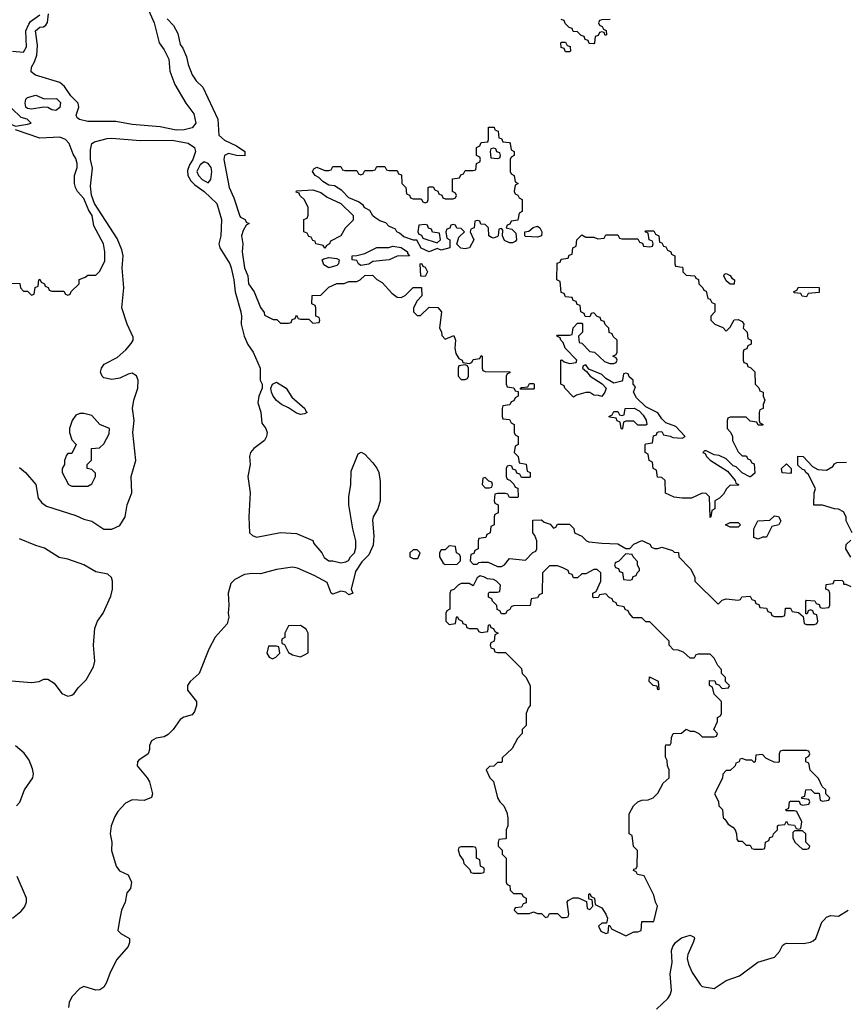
# Model space of a CAD drawing. Header units: inches. Extents: x 2722057 to 2913084, y 892730 to 1030005.
# Tile 188 of 231: x 2844830 to 2848948, y 939582 to 944486. Entities that reach past the tile are written whole.
import ezdxf

# ---------------------------------------------------------------- set-up
doc = ezdxf.new("R2010")
doc.units = ezdxf.units.IN
doc.header["$MEASUREMENT"] = 0
doc.layers.add('C8943', color=7, linetype='Continuous')
doc.layers.add('C8944', color=7, linetype='Continuous')

msp = doc.modelspace()

# ---------------------------------------------------------------- linework, layer by layer
at = {"layer": 'C8943', "color": 2}
for points, elevation in [([(2845328.4, 940000), (2845319.1, 939950), (2845334.2, 939934.2), (2845377.3, 939910), (2845378, 939890), (2845370.4, 939870), (2845314.9, 939805.1), (2845280.5, 939739.5), (2845263.1, 939690), (2845250, 939667.3), (2845230, 939654), (2845210, 939651.8), (2845150, 939669.5), (2845130, 939660.9), (2845090, 939619.3), (2845077.6, 939590), (2845073.8, 939566.2)], 2), ([(2847756.3, 940000), (2847754, 939986), (2847730, 939986), (2847714, 939970), (2847725.4, 939945.4), (2847750, 939934), (2847762, 939938), (2847766, 939974), (2847770, 939974), (2847778, 939958), (2847850, 939922), (2847890, 939942), (2847910, 939942), (2847926, 939950), (2847930, 939994), (2847990, 939994), (2847991.4, 940000)], 6), ([(2848002.8, 939557.2), (2848058.7, 939610), (2848071, 939629), (2848076.9, 939650), (2848070, 939734), (2848081.3, 939790), (2848078, 939850), (2848083.5, 939870), (2848096.9, 939890), (2848126.6, 939913.4), (2848170, 939926.4), (2848190, 939916), (2848192, 939910), (2848184.9, 939890), (2848158.4, 939830), (2848155.8, 939810), (2848162.3, 939782.3), (2848179.9, 939739.9), (2848219.5, 939679.5), (2848230.4, 939670.4), (2848290, 939660.5), (2848350, 939699.5), (2848416.8, 939723.2), (2848507.7, 939792.3), (2848590, 939816.4), (2848614.7, 939845.3), (2848630, 939874), (2848639.1, 939880.9), (2848650, 939886), (2848735.4, 939884.6), (2848769.7, 939890.3), (2848783, 939897), (2848796.2, 939910), (2848827, 939990), (2848835.7, 940000)], 2)]:
    msp.add_lwpolyline(points, dxfattribs=dict(at, elevation=elevation))
at = {"layer": 'C8944', "color": 2}
for points, elevation in [([(2844794, 944330), (2844850, 944324.9), (2844864.5, 944350), (2844861.3, 944430), (2844875.5, 944464.5), (2844883.8, 944476.2), (2844931, 944510)], 6), ([(2845474, 944530), (2845500.4, 944470), (2845524.9, 944370), (2845550, 944336), (2845573.4, 944290), (2845579.1, 944230), (2845603.7, 944163.7), (2845657.3, 944070), (2845697.6, 944017.6), (2845707.7, 943970), (2845690, 943947.3), (2845650, 943937.6), (2845610, 943935.6), (2845530, 943951.6), (2845390, 943963.6), (2845310, 943978.7), (2845170, 943979.7), (2845128.1, 943988.1), (2845117.5, 943997.5), (2845112.3, 944010), (2845124.5, 944050), (2845122, 944070), (2845086, 944106), (2845053.3, 944153.3), (2845030, 944173), (2844909.6, 944209.6), (2844887, 944227), (2844889.3, 944250), (2844904, 944276), (2844915.6, 944310), (2844918.3, 944358.3), (2844909.7, 944430), (2844930, 944448), (2844949.7, 944450.3), (2844961.3, 944458.7), (2844968.6, 944471.4), (2844974.5, 944514.5)], 2), ([(2845564.9, 944490), (2845596.8, 944456.8), (2845618, 944418), (2845630, 944362), (2845643.5, 944343.5), (2845661.4, 944301.4), (2845670, 944262), (2845690, 944212), (2845710, 944182), (2845742, 944150), (2845818, 943990), (2845822.8, 943910), (2845850, 943886), (2845910, 943858), (2845952, 943830), (2845951.6, 943808.4), (2845910, 943809), (2845870, 943819), (2845851, 943809), (2845847.7, 943790), (2845873.4, 943650), (2845898, 943598), (2845927.5, 943507.5), (2845930, 943502), (2845954, 943490), (2845958, 943478), (2845974, 943470), (2845958, 943462), (2845943.5, 943436.5), (2845936, 943410), (2845942.8, 943370), (2845938.8, 943330), (2845951, 943250), (2845966.8, 943210), (2845970.7, 943170), (2845998.8, 943130), (2846030, 943052), (2846047.9, 943027.9), (2846050, 943014), (2846092.7, 942992.7), (2846112, 942992), (2846130, 942974), (2846170, 942974), (2846182, 942978), (2846187.3, 942992.7), (2846202, 942998), (2846210, 943014), (2846218, 942998), (2846230, 942994), (2846270, 942994), (2846290, 942974), (2846322, 942978), (2846326, 942990), (2846322, 943002), (2846306, 943010), (2846306, 943050), (2846302, 943062), (2846286, 943070), (2846287.3, 943112.7), (2846330, 943114), (2846370, 943154), (2846410, 943172), (2846447.3, 943172.7), (2846470, 943182), (2846510, 943182), (2846526, 943190), (2846550, 943212), (2846587.3, 943212.7), (2846610, 943192), (2846636.9, 943176.9), (2846683.5, 943123.5), (2846710, 943104.7), (2846730, 943102), (2846750, 943112), (2846790, 943152), (2846832.7, 943152.7), (2846834, 943110), (2846810, 943086), (2846792, 943050), (2846792, 943030), (2846810, 943012), (2846827.3, 943012.7), (2846870, 943054), (2846912.7, 943052.7), (2846931.3, 943031.3), (2846922, 942950), (2846931.6, 942931.6), (2846932.7, 942912.7), (2846950, 942894), (2846992.7, 942912.7), (2847002, 942890), (2846998, 942850), (2847003.6, 942823.6), (2847018, 942798), (2847034, 942790), (2847038, 942778), (2847070, 942774), (2847082, 942778), (2847090, 942794), (2847122, 942798), (2847130, 942814), (2847134, 942810), (2847134, 942750), (2847138, 942738), (2847150, 942734), (2847272.7, 942732.7), (2847272.7, 942727.3), (2847258, 942722), (2847254, 942710), (2847254, 942670), (2847258, 942658), (2847292.7, 942652.7), (2847298, 942638), (2847314, 942634), (2847314, 942610), (2847298, 942602), (2847292.7, 942587.3), (2847278, 942582), (2847272.7, 942567.3), (2847238, 942562), (2847234, 942550), (2847234, 942510), (2847238, 942498), (2847270, 942494), (2847278, 942478), (2847294, 942470), (2847294, 942430), (2847298, 942418), (2847314, 942410), (2847314, 942370), (2847298, 942362), (2847294, 942330), (2847314, 942310), (2847318, 942278), (2847352.7, 942272.7), (2847358, 942238), (2847374, 942230), (2847374, 942210), (2847370, 942206), (2847330, 942206), (2847322, 942222), (2847307.3, 942227.3), (2847302, 942242), (2847287.3, 942247.3), (2847282, 942262), (2847270, 942266), (2847258, 942262), (2847254, 942250), (2847254, 942210), (2847258, 942198), (2847272.7, 942192.7), (2847292.7, 942172.7), (2847298, 942158), (2847312.7, 942152.7), (2847314, 942110), (2847310, 942106), (2847270, 942106), (2847262, 942122), (2847250, 942126), (2847210, 942126), (2847198, 942122), (2847194, 942090), (2847198, 942078), (2847214, 942070), (2847214, 942030), (2847198, 942022), (2847194, 942010), (2847194, 941970), (2847178, 941962), (2847174, 941930), (2847158, 941922), (2847152.7, 941907.3), (2847118, 941902), (2847114, 941890), (2847114, 941850), (2847098, 941842), (2847092.7, 941827.3), (2847078, 941822), (2847074, 941790), (2847090, 941774), (2847110, 941774), (2847118, 941782), (2847130, 941784.7), (2847163.6, 941783.6), (2847210, 941762), (2847230, 941762), (2847246, 941770), (2847270, 941802), (2847350, 941794), (2847387.3, 941832.7), (2847402, 941838), (2847406, 941850), (2847406, 941890), (2847396.4, 941916.4), (2847386, 941930), (2847387.3, 941992.7), (2847430, 941994), (2847443.6, 941983.6), (2847472.7, 941972.7), (2847490, 941954), (2847502, 941958), (2847510, 941974), (2847570, 941974), (2847591.6, 941951.6), (2847594, 941930), (2847630, 941914), (2847654, 941890), (2847665.4, 941885.4), (2847730, 941878), (2847810, 941876), (2847850, 941852), (2847870, 941852), (2847890, 941874), (2847930, 941891.3), (2847970, 941874), (2847978, 941858), (2847992.7, 941852.7), (2848010, 941852), (2848030, 941858), (2848082, 941842), (2848090, 941834), (2848112.7, 941832.7), (2848114, 941810), (2848172, 941750), (2848194, 941710), (2848194, 941690), (2848310, 941574), (2848330, 941594), (2848350, 941602), (2848410, 941594), (2848422, 941598), (2848428.4, 941611.6), (2848470, 941614), (2848478, 941598), (2848492.7, 941592.7), (2848498, 941578), (2848512.7, 941572.7), (2848518, 941558), (2848550, 941554), (2848558, 941538), (2848572.7, 941532.7), (2848578, 941518), (2848590, 941514), (2848630, 941514), (2848642, 941518), (2848646, 941554), (2848670, 941554), (2848678, 941538), (2848710, 941534), (2848734, 941514), (2848738, 941478), (2848750, 941474), (2848790, 941474), (2848802, 941478), (2848806, 941490), (2848802, 941522), (2848787.3, 941527.3), (2848782, 941542), (2848770, 941546), (2848758, 941542), (2848752.7, 941527.3), (2848746, 941526), (2848746, 941590), (2848750, 941594), (2848791.6, 941591.6), (2848798, 941578), (2848812.7, 941572.7), (2848818, 941558), (2848830, 941554), (2848862, 941558), (2848866, 941570), (2848866, 941630), (2848862, 941642), (2848846, 941650), (2848847.3, 941672.7), (2848882, 941678), (2848890, 941694), (2848927.3, 941692.7), (2848934, 941686), (2848934, 941674), (2848946, 941674), (2848970, 941662)], 6), ([(2847772.7, 944487.3), (2847730, 944486), (2847718, 944482), (2847714, 944470), (2847718, 944458), (2847732.7, 944452.7), (2847738, 944438), (2847752.7, 944432.7), (2847754, 944410), (2847747.3, 944407.3), (2847742, 944422), (2847730, 944426), (2847718, 944422), (2847712.7, 944407.3), (2847698, 944402), (2847694, 944370), (2847690, 944366), (2847667.3, 944367.3), (2847662, 944382), (2847647.3, 944387.3), (2847642, 944402), (2847627.3, 944407.3), (2847610, 944426), (2847587.3, 944427.3), (2847582, 944442), (2847567.3, 944447.3), (2847547.3, 944467.3), (2847542, 944482), (2847527.3, 944487.3)], 6), ([(2844790, 943174), (2844831.6, 943171.6), (2844834, 943150), (2844850, 943134), (2844870, 943134), (2844890, 943114), (2844902, 943118), (2844907.3, 943152.7), (2844922, 943158), (2844926, 943190), (2844930, 943194), (2844938, 943178), (2844954, 943170), (2844958, 943158), (2844972.7, 943152.7), (2844978, 943138), (2844990, 943134), (2845050, 943134), (2845058, 943118), (2845070, 943114), (2845082, 943118), (2845087.3, 943132.7), (2845126, 943170), (2845127.3, 943192.7), (2845156.4, 943203.6), (2845170, 943214), (2845210, 943214), (2845230, 943234), (2845254.6, 943285.4), (2845255.3, 943330), (2845248.7, 943370), (2845199.3, 943459.3), (2845191.2, 943510), (2845174.9, 943534.9), (2845150, 943595.1), (2845119, 943630), (2845109, 943650), (2845104, 943670), (2845104, 943710), (2845117.2, 943750), (2845116, 943770), (2845110, 943795.3), (2845097, 943817), (2845077.2, 943870), (2845059, 943890), (2845030, 943900.9), (2844930, 943895.6), (2844810, 943938)], 6), ([(2844830, 942255.6), (2844859.5, 942230), (2844910.2, 942170.2), (2844922.4, 942102.4), (2844939.9, 942079.9), (2844963.4, 942063.4), (2845110, 942016), (2845150, 941998), (2845190, 941988.5), (2845250, 941948.4), (2845290, 941948.5), (2845330, 941966), (2845356.3, 942010), (2845365.1, 942070), (2845389.7, 942130), (2845386, 942210), (2845409.7, 942290), (2845393.7, 942430), (2845401.1, 942490), (2845393, 942550), (2845399.7, 942590), (2845419.7, 942650), (2845420.5, 942690), (2845412.7, 942712.7), (2845390, 942725.6), (2845370, 942720.5), (2845330, 942699.6), (2845290, 942694), (2845250, 942702.7), (2845241.2, 942710), (2845232.3, 942730), (2845237.6, 942750), (2845252, 942770), (2845315.9, 942804.1), (2845358.8, 942841.2), (2845386.3, 942873.7), (2845395.1, 942890), (2845394.9, 942905.1), (2845365.1, 942970), (2845338.7, 943050), (2845349.7, 943150.3), (2845341.1, 943250), (2845345.7, 943310), (2845339.3, 943339.3), (2845315.4, 943395.4), (2845203.8, 943570), (2845188.3, 943611.7), (2845183.1, 943656.9), (2845192.9, 943747.1), (2845183.5, 943790), (2845182.9, 943837.1), (2845189, 943870), (2845202.5, 943877.5), (2845265.7, 943894.3), (2845290, 943896), (2845430, 943884.4), (2845590, 943886), (2845670, 943870.4), (2845702, 943850), (2845706, 943830), (2845692.9, 943790), (2845676.5, 943763.5), (2845665.7, 943734.3), (2845668.8, 943710), (2845683.4, 943683.4), (2845703.2, 943663.2), (2845750.1, 943630.1), (2845812.7, 943570), (2845835.3, 943490), (2845832.7, 943410), (2845822, 943370), (2845826.7, 943350), (2845876.5, 943270), (2845884.2, 943250), (2845897.4, 943190), (2845903.1, 943130), (2845932.4, 943030), (2845935.8, 943010), (2845933, 942970), (2845948.8, 942908.8), (2845967.6, 942867.6), (2845993, 942830), (2846027.7, 942750), (2846027.7, 942690), (2846038.8, 942670), (2846038.8, 942650), (2846021, 942610), (2846016.9, 942576.9), (2846030.9, 942530.9), (2846036, 942476), (2846056, 942450), (2846062.8, 942430), (2846060.7, 942410), (2846050.7, 942390), (2845996, 942350), (2845981, 942330), (2845974.8, 942310), (2845978, 942270), (2845967.3, 942210), (2845978, 942130), (2845972.7, 942010), (2845976, 941930), (2845990, 941916), (2846010, 941908), (2846130, 941931), (2846210, 941927.3), (2846290, 941891.3), (2846296.3, 941876.3), (2846334.8, 941830), (2846347.5, 941807.5), (2846370, 941791), (2846390.6, 941790.6), (2846430, 941781), (2846454.6, 941785.4), (2846468.4, 941791.6), (2846478, 941810), (2846498, 941830), (2846504.7, 941855.3), (2846505.2, 941890), (2846489.3, 941950), (2846469.5, 942069.5), (2846469.5, 942109.5), (2846479.5, 942170), (2846482.5, 942237.5), (2846516.4, 942323.6), (2846531.3, 942331.3), (2846550, 942322), (2846590, 942278), (2846610, 942251.3), (2846618.8, 942230), (2846626.4, 942186.4), (2846626.8, 942090), (2846614, 942050), (2846590.7, 942010), (2846587.5, 941992.5), (2846594.9, 941914.9), (2846591.8, 941868.2), (2846570, 941821.2), (2846535.2, 941784.8), (2846503.1, 941736.9), (2846482, 941650), (2846490, 941629), (2846470, 941622), (2846454.6, 941634.6), (2846430, 941639), (2846390, 941624), (2846382, 941630), (2846362, 941682), (2846297.6, 941717.6), (2846214.7, 941754.7), (2846190, 941759.7), (2846110, 941748), (2846030, 941725.1), (2845987.7, 941727.7), (2845950, 941722), (2845902.4, 941697.6), (2845881.8, 941678.2), (2845868.7, 941630), (2845872, 941570), (2845868.5, 941530), (2845872.2, 941510), (2845863.4, 941476.6), (2845803.8, 941410), (2845772.4, 941350), (2845723.7, 941230), (2845680.4, 941190), (2845666.7, 941170), (2845666.4, 941146.4), (2845710.4, 941090), (2845710.4, 941070), (2845700.7, 941039.3), (2845690, 941023.7), (2845648.9, 941011.1), (2845630, 940999.5), (2845595.3, 940950), (2845570, 940926), (2845550, 940914.7), (2845510, 940907.8), (2845486.3, 940893.7), (2845476.4, 940870), (2845477.1, 940850), (2845470.4, 940829.6), (2845423.1, 940796.9), (2845417.3, 940790), (2845416.3, 940770), (2845466, 940710), (2845476.4, 940690), (2845492.7, 940630), (2845487.7, 940612.3), (2845450, 940597), (2845390, 940599.7), (2845356.7, 940583.3), (2845318.6, 940541.4), (2845303.7, 940516.3), (2845286, 940470), (2845281.7, 940430), (2845288.8, 940390), (2845287.6, 940347.6), (2845310.3, 940270.3), (2845326.9, 940246.9), (2845370, 940226), (2845386.8, 940190), (2845382, 940158), (2845363.5, 940136.5), (2845355.5, 940090), (2845337.6, 940050), (2845328.4, 940000)], 2), ([(2848978, 941930), (2848948, 941990), (2848948, 942010), (2848934.6, 942034.6), (2848910, 942048), (2848888.9, 942048.9), (2848830, 942068), (2848787.3, 942067.3), (2848788, 942130), (2848795.3, 942150), (2848760.4, 942220.4), (2848746, 942230), (2848742, 942242), (2848730, 942246), (2848707.3, 942267.3), (2848707.3, 942312.7), (2848734, 942310), (2848779.6, 942259.6), (2848806, 942246), (2848850, 942242), (2848880.4, 942259.6), (2848890, 942274), (2848900.4, 942279.6), (2848950, 942282)], 6), ([(2844710, 941199.5), (2844890, 941183.8), (2844928, 941190), (2844950, 941201), (2844970, 941201), (2845001.4, 941181.4), (2845040.7, 941130), (2845070, 941116.3), (2845090, 941120.7), (2845101.2, 941130), (2845121.3, 941158.7), (2845161.8, 941198.2), (2845198.2, 941261.8), (2845204.4, 941290), (2845197.4, 941370), (2845204.6, 941455.4), (2845218.7, 941490), (2845246.3, 941530), (2845284.9, 941615.1), (2845292.8, 941650), (2845293, 941690), (2845287, 941707), (2845270, 941723.6), (2845210, 941735.8), (2845150, 941771.2), (2845070, 941798.9), (2845027, 941807), (2844953.6, 941853.6), (2844910, 941866.3), (2844830, 941900.5)], 2), ([(2848970, 941808), (2848946, 941850), (2848947.3, 941872.7), (2848970, 941894)], 6), ([(2847991.4, 940000), (2848008, 940070), (2847998, 940090), (2847990, 940126), (2847942, 940222), (2847908.4, 940228.4), (2847902, 940242), (2847888.4, 940248.4), (2847890, 940254), (2847902, 940258), (2847906, 940270), (2847907.3, 940347.3), (2847888.4, 940368.4), (2847882, 940422), (2847866, 940430), (2847866, 940530), (2847888, 940570), (2847909.1, 940590.9), (2847930, 940598), (2847960.4, 940599.6), (2847986, 940610), (2848010, 940634), (2848036.4, 940683.6), (2848066, 940710), (2848066, 940750), (2848058, 940770), (2848056.4, 940796.4), (2848047.3, 940812.7), (2848047.3, 940867.3), (2848050, 940874), (2848070, 940874), (2848076.4, 940883.6), (2848078, 940910), (2848086, 940930), (2848127.3, 940932.7), (2848150, 940952), (2848170, 940942), (2848190, 940942), (2848214, 940930), (2848230, 940914), (2848290, 940914), (2848302, 940918), (2848306, 940930), (2848288, 940950), (2848306, 940990), (2848306, 941010), (2848322, 941018), (2848326, 941030), (2848326, 941090), (2848290, 941126), (2848282, 941162), (2848266, 941170), (2848266, 941194), (2848292.7, 941192.7), (2848298, 941178), (2848312.7, 941172.7), (2848330, 941154), (2848362, 941158), (2848366, 941170), (2848346, 941190), (2848346, 941210), (2848326, 941230), (2848326, 941250), (2848308.4, 941268.4), (2848290, 941306), (2848270, 941326), (2848210, 941326), (2848198, 941322), (2848190, 941306), (2848170, 941306), (2848136.4, 941336.4), (2848110, 941346), (2848087.3, 941347.3), (2848066, 941370), (2848066, 941390), (2847970, 941486), (2847950, 941486), (2847930, 941506), (2847887.3, 941507.3), (2847866, 941530), (2847862, 941542), (2847847.3, 941547.3), (2847842, 941562), (2847807.3, 941567.3), (2847802, 941582), (2847787.3, 941587.3), (2847782, 941602), (2847767.3, 941607.3), (2847750, 941626), (2847718, 941622), (2847712.7, 941607.3), (2847690, 941606), (2847686, 941610), (2847686, 941630), (2847702, 941638), (2847726, 941690), (2847726, 941730), (2847707.3, 941747.3), (2847690, 941748), (2847650, 941726), (2847630, 941726), (2847610, 941706), (2847590, 941706), (2847582, 941722), (2847567.3, 941727.3), (2847562, 941742), (2847536.4, 941756.4), (2847510, 941766), (2847470, 941766), (2847434, 941730), (2847432.7, 941627.3), (2847418, 941622), (2847410, 941606), (2847378, 941602), (2847372.7, 941567.3), (2847290, 941566), (2847278, 941562), (2847272.7, 941547.3), (2847258, 941542), (2847250, 941526), (2847230, 941526), (2847222, 941542), (2847208.4, 941548.4), (2847207.3, 941567.3), (2847186, 941590), (2847182, 941602), (2847166, 941610), (2847166, 941630), (2847170, 941634), (2847210, 941634), (2847222, 941638), (2847226, 941670), (2847206, 941690), (2847190, 941698), (2847160.4, 941700.4), (2847146, 941710), (2847124.7, 941715.3), (2847110, 941706), (2847090, 941666), (2847070, 941678), (2847030, 941678), (2847014, 941670), (2846992.7, 941647.3), (2846978, 941642), (2846974, 941630), (2846974, 941550), (2846958, 941542), (2846954, 941530), (2846954, 941490), (2846970, 941474), (2847002, 941478), (2847006, 941510), (2847010, 941514), (2847018, 941498), (2847034, 941490), (2847038, 941478), (2847052.7, 941472.7), (2847058, 941458), (2847070, 941454), (2847110, 941454), (2847118, 941438), (2847130, 941434), (2847162, 941438), (2847166, 941470), (2847172.7, 941472.7), (2847178, 941458), (2847190, 941454), (2847198, 941438), (2847214, 941430), (2847198, 941422), (2847194, 941390), (2847178, 941382), (2847174, 941370), (2847178, 941358), (2847192.7, 941352.7), (2847198, 941338), (2847210, 941334), (2847250, 941334), (2847330, 941254), (2847334, 941230), (2847351.6, 941211.6), (2847374, 941170), (2847374, 941070), (2847363.6, 941056.4), (2847354, 941030), (2847354, 940970), (2847334, 940950), (2847334, 940930), (2847310, 940906), (2847283.6, 940856.4), (2847234, 940810), (2847234, 940790), (2847230, 940786), (2847210, 940786), (2847192.7, 940767.3), (2847170, 940766), (2847154, 940750), (2847172, 940710), (2847191, 940691), (2847211.3, 940610), (2847222, 940590), (2847242, 940570), (2847256.9, 940536.9), (2847262, 940510), (2847262, 940470), (2847254, 940450), (2847254, 940410), (2847250, 940406), (2847218, 940402), (2847214, 940390), (2847214, 940370), (2847234, 940350), (2847234, 940330), (2847254, 940310), (2847254, 940190), (2847258, 940178), (2847272.7, 940172.7), (2847274, 940150), (2847290, 940134), (2847330, 940134), (2847338, 940118), (2847354, 940110), (2847352.7, 940087.3), (2847338, 940082), (2847330, 940066), (2847298, 940062), (2847294, 940050), (2847310, 940034), (2847370, 940034), (2847390, 940042), (2847410, 940034), (2847430, 940034), (2847450, 940014), (2847462, 940018), (2847470, 940034), (2847510, 940034), (2847530, 940014), (2847550, 940014), (2847562, 940018), (2847566, 940030), (2847558, 940090), (2847562, 940098), (2847588.4, 940111.6), (2847612, 940112), (2847654, 940094), (2847658, 940058), (2847670, 940054), (2847686, 940070), (2847682, 940102), (2847666, 940106), (2847666, 940130), (2847670, 940134), (2847678, 940118), (2847694, 940110), (2847698, 940078), (2847730, 940062), (2847750.7, 940030.7), (2847758, 940010), (2847756.3, 940000)], 6), ([(2844815.1, 940570), (2844831.1, 940588.9), (2844854, 940650), (2844896.2, 940710), (2844898.7, 940730), (2844893.9, 940753.9), (2844877.6, 940797.6), (2844852.5, 940832.5), (2844808.7, 940868.7)], 2), ([(2844794.5, 940010), (2844836, 940044), (2844854.3, 940065.7), (2844864.7, 940090), (2844864.7, 940110), (2844817.6, 940217.6)], 2), ([(2848835.7, 940000), (2848850, 940016.3), (2848870, 940024), (2848910, 940021), (2848958, 940050)], 2)]:
    msp.add_lwpolyline(points, dxfattribs=dict(at, elevation=elevation))
for points, elevation in [([(2847550, 944326), (2847542, 944342), (2847527.3, 944347.3), (2847526, 944370), (2847530, 944374), (2847550, 944374), (2847558, 944358), (2847572.7, 944352.7), (2847574, 944330), (2847570, 944326)], 6), ([(2844952.5, 944092.5), (2845013.8, 944093.8), (2845033, 944073), (2845030, 944049.2), (2845010, 944033.2), (2844990, 944037), (2844970, 944047.8), (2844950, 944049.7), (2844890, 944040.7), (2844870, 944042.9), (2844860.9, 944050), (2844857.2, 944070), (2844861.2, 944090), (2844870, 944098.8), (2844910, 944110.5)], 2), ([(2844770, 944055.3), (2844741, 944030), (2844731, 944010), (2844743.5, 943983.5), (2844810, 943956), (2844870, 943966), (2844888, 943970), (2844868, 943990), (2844838, 943998), (2844790, 944046)], 6), ([(2847270, 943374), (2847246, 943386), (2847235.3, 943410), (2847238, 943438), (2847230, 943446), (2847218, 943442), (2847214, 943410), (2847210, 943406), (2847190, 943398), (2847180.4, 943400.4), (2847168, 943410), (2847166, 943450), (2847150, 943466), (2847127.3, 943467.3), (2847122, 943482), (2847110, 943486), (2847098, 943482), (2847094, 943450), (2847078, 943442), (2847074, 943430), (2847092, 943390), (2847070.7, 943349.3), (2847050, 943344), (2847028.7, 943348.7), (2847007.3, 943367.3), (2847018, 943402), (2847046, 943430), (2847030, 943446), (2847007.3, 943447.3), (2847002, 943462), (2846990, 943466), (2846978, 943462), (2846972.7, 943447.3), (2846958, 943442), (2846954, 943430), (2846958, 943398), (2846974, 943390), (2846974, 943350), (2846930, 943338), (2846910, 943346), (2846870, 943329.2), (2846830, 943348), (2846808, 943388), (2846792, 943388), (2846744, 943404), (2846723.1, 943423.1), (2846709.2, 943429.2), (2846702, 943442), (2846670, 943458), (2846654.6, 943474.6), (2846624, 943484), (2846600.2, 943500.2), (2846589.1, 943509.1), (2846575.3, 943535.3), (2846550, 943548.7), (2846542, 943562), (2846519, 943579), (2846470, 943598), (2846435.3, 943635.3), (2846399, 943659), (2846370, 943662), (2846340.2, 943680.2), (2846320.4, 943700.4), (2846302, 943710), (2846288.7, 943730), (2846296.4, 943743.6), (2846310, 943752), (2846350, 943734), (2846370, 943734), (2846382, 943738), (2846390, 943754), (2846430, 943754), (2846438, 943738), (2846450, 943734), (2846510, 943734), (2846518, 943718), (2846530, 943714), (2846542, 943718), (2846550, 943734), (2846590, 943734), (2846602, 943738), (2846610, 943754), (2846650, 943754), (2846658, 943738), (2846670, 943734), (2846710, 943734), (2846718, 943718), (2846732.7, 943712.7), (2846734, 943670), (2846754, 943650), (2846758, 943618), (2846772.7, 943612.7), (2846778, 943598), (2846790, 943594), (2846830, 943594), (2846838, 943578), (2846850, 943574), (2846862, 943578), (2846866, 943590), (2846866, 943650), (2846870, 943654), (2846890, 943654), (2846898, 943638), (2846912.7, 943632.7), (2846918, 943618), (2846932.7, 943612.7), (2846938, 943598), (2846950, 943594), (2846990, 943594), (2847002, 943598), (2847006, 943610), (2847002, 943622), (2846986, 943630), (2846987.3, 943692.7), (2847022, 943698), (2847027.3, 943712.7), (2847042, 943718), (2847050, 943734), (2847090, 943734), (2847102, 943738), (2847106, 943770), (2847122, 943778), (2847126, 943790), (2847122, 943802), (2847106, 943810), (2847106, 943850), (2847122, 943858), (2847130, 943874), (2847162, 943878), (2847166, 943890), (2847166, 943950), (2847194, 943950), (2847198, 943938), (2847214, 943930), (2847218, 943898), (2847230, 943894), (2847238, 943878), (2847270, 943874), (2847274, 943870), (2847278, 943838), (2847294, 943830), (2847294, 943810), (2847278, 943802), (2847274, 943790), (2847274, 943730), (2847278, 943718), (2847294, 943710), (2847298, 943678), (2847314, 943670), (2847298, 943662), (2847294, 943630), (2847298, 943618), (2847312.7, 943612.7), (2847318, 943598), (2847334, 943590), (2847334, 943530), (2847318, 943522), (2847312.7, 943487.3), (2847278, 943482), (2847272.7, 943467.3), (2847258, 943462), (2847254, 943450), (2847282, 943442), (2847302, 943422), (2847304.7, 943390), (2847298.8, 943381.2), (2847285.4, 943374.6)], 6), ([(2847190, 943846), (2847178, 943842), (2847174, 943830), (2847178, 943798), (2847210, 943794), (2847222, 943798), (2847226, 943810), (2847222, 943822), (2847207.3, 943827.3), (2847202, 943842)], 6), ([(2845750, 943778), (2845730, 943763.7), (2845712.7, 943730), (2845720.4, 943710), (2845739.3, 943690), (2845770, 943674), (2845782, 943690), (2845787, 943730), (2845784.5, 943750), (2845770, 943769.3)], 6), ([(2846350, 943348), (2846342, 943362), (2846306, 943370), (2846302, 943382), (2846290, 943386), (2846282, 943402), (2846270, 943406), (2846262, 943422), (2846246, 943430), (2846246, 943490), (2846262, 943498), (2846267.3, 943512.7), (2846268, 943550), (2846248.4, 943588.4), (2846226, 943610), (2846222, 943622), (2846207.3, 943627.3), (2846210, 943634), (2846290, 943638), (2846330, 943624.7), (2846362, 943602), (2846431, 943571), (2846491.3, 943510), (2846492, 943488), (2846451.6, 943448.4), (2846430.7, 943409.3), (2846378, 943382), (2846374, 943370), (2846358, 943362)], 6), ([(2846850, 943466), (2846818, 943462), (2846814, 943430), (2846818, 943418), (2846832.7, 943412.7), (2846838, 943398), (2846910, 943374), (2846926, 943390), (2846922, 943422), (2846887.3, 943427.3), (2846882, 943442), (2846867.3, 943447.3), (2846862, 943462)], 6), ([(2847410, 943402), (2847350, 943406), (2847346, 943410), (2847346, 943430), (2847367.3, 943432.7), (2847388.4, 943451.6), (2847410, 943458), (2847422, 943450), (2847432, 943430), (2847430, 943408.7)], 6), ([(2848350, 942934), (2848370, 942954), (2848389, 942991), (2848410, 942992), (2848430, 942982), (2848438, 942970), (2848434, 942950), (2848454, 942930), (2848458, 942898), (2848474, 942890), (2848474, 942870), (2848458, 942862), (2848452.7, 942847.3), (2848438, 942842), (2848434, 942830), (2848434, 942790), (2848438, 942778), (2848452.7, 942772.7), (2848458, 942758), (2848472.7, 942752.7), (2848492.7, 942732.7), (2848494, 942670), (2848512.7, 942652.7), (2848518, 942638), (2848534, 942630), (2848534, 942610), (2848542, 942590), (2848534, 942570), (2848534, 942550), (2848518, 942542), (2848514, 942530), (2848514, 942490), (2848518, 942478), (2848534, 942470), (2848530, 942466), (2848510, 942466), (2848502, 942482), (2848470, 942486), (2848450, 942506), (2848370, 942506), (2848358, 942502), (2848354, 942490), (2848354, 942450), (2848372, 942432), (2848382, 942410), (2848382, 942390), (2848410, 942334), (2848430, 942314), (2848450, 942314), (2848458, 942298), (2848470, 942294), (2848478, 942278), (2848490, 942274), (2848492, 942228), (2848471.6, 942208.4), (2848468.4, 942208.4), (2848428.9, 942228.9), (2848399, 942259), (2848384, 942264), (2848350, 942298), (2848314.6, 942314.6), (2848290, 942318), (2848250, 942338), (2848242, 942338), (2848234, 942330), (2848244.7, 942324.7), (2848252, 942310), (2848270, 942292), (2848356.9, 942236.9), (2848394, 942190), (2848398, 942178), (2848412, 942170), (2848410, 942166), (2848370, 942168), (2848352, 942150), (2848336.9, 942123.1), (2848316.9, 942103.1), (2848294, 942090), (2848294, 942050), (2848278, 942042), (2848274, 942010), (2848270, 942006), (2848266, 942110), (2848250, 942126), (2848230, 942128), (2848176.9, 942103.1), (2848130, 942102), (2848090, 942108), (2848047.3, 942127.3), (2848046, 942190), (2848030, 942206), (2848007.3, 942207.3), (2848002, 942242), (2847986, 942250), (2847982, 942282), (2847966, 942290), (2847962, 942322), (2847946, 942330), (2847946, 942370), (2847950, 942374), (2847982, 942378), (2847987.3, 942412.7), (2848002, 942418), (2848006, 942430), (2848012.7, 942432.7), (2848030, 942434), (2848038, 942418), (2848071.6, 942411.6), (2848084.7, 942404.7), (2848130, 942402), (2848146, 942410), (2848099, 942459), (2848050, 942478), (2848030, 942498), (2848010, 942528), (2847950, 942558), (2847903.1, 942603.1), (2847888, 942630), (2847898, 942658), (2847886, 942670), (2847886, 942690), (2847867.3, 942707.3), (2847862, 942722), (2847850, 942726), (2847838, 942722), (2847834, 942690), (2847830, 942686), (2847790, 942675.3), (2847750, 942698), (2847730, 942718), (2847666, 942746), (2847650, 942766), (2847638, 942762), (2847634, 942750), (2847654, 942734), (2847672, 942710), (2847731.6, 942671.6), (2847751.3, 942651.3), (2847744.7, 942630), (2847730, 942608.7), (2847714.6, 942614.6), (2847690, 942615.3), (2847670, 942628.7), (2847650, 942628.7), (2847603.6, 942616.4), (2847590, 942606), (2847546, 942650), (2847542, 942662), (2847526, 942670), (2847526, 942790), (2847531.6, 942791.6), (2847542, 942782), (2847570, 942774), (2847602, 942778), (2847606, 942790), (2847548, 942850), (2847538, 942878), (2847526, 942890), (2847522, 942902), (2847506, 942910), (2847510, 942914), (2847570, 942914), (2847582, 942918), (2847588.4, 942951.6), (2847610, 942974), (2847630, 942974), (2847634, 942970), (2847634, 942930), (2847614, 942910), (2847618, 942878), (2847630, 942874), (2847670, 942834), (2847694, 942830), (2847743.6, 942783.6), (2847770, 942774), (2847790, 942774), (2847802, 942778), (2847806, 942790), (2847802, 942802), (2847786, 942810), (2847802, 942818), (2847806, 942830), (2847806, 942890), (2847787.3, 942907.3), (2847782, 942922), (2847767.3, 942927.3), (2847766, 942950), (2847747.3, 942967.3), (2847742, 942982), (2847727.3, 942987.3), (2847722, 943002), (2847707.3, 943007.3), (2847690, 943026), (2847678, 943022), (2847670, 943006), (2847647.3, 943007.3), (2847642, 943022), (2847626, 943030), (2847622, 943062), (2847607.3, 943067.3), (2847602, 943082), (2847587.3, 943087.3), (2847582, 943102), (2847550, 943106), (2847542, 943122), (2847527.3, 943127.3), (2847522, 943182), (2847506, 943190), (2847507.3, 943272.7), (2847522, 943278), (2847527.3, 943292.7), (2847562, 943298), (2847567.3, 943312.7), (2847582, 943318), (2847586, 943350), (2847602, 943358), (2847606, 943390), (2847630, 943414), (2847650, 943402), (2847690, 943402), (2847710, 943394), (2847742, 943398), (2847750, 943414), (2847810, 943414), (2847818, 943398), (2847830, 943394), (2847910, 943394), (2847918, 943378), (2847932.7, 943372.7), (2847938, 943358), (2847970, 943354), (2847982, 943358), (2847986, 943370), (2847982, 943382), (2847966, 943390), (2847962, 943422), (2847946, 943430), (2847950, 943434), (2847990, 943434), (2847998, 943418), (2848014, 943410), (2848018, 943378), (2848030, 943374), (2848038, 943358), (2848050, 943354), (2848058, 943338), (2848074, 943330), (2848078, 943318), (2848094, 943310), (2848094, 943270), (2848098, 943258), (2848130, 943254), (2848134, 943250), (2848134, 943230), (2848150, 943214), (2848194, 943210), (2848198, 943198), (2848211.6, 943191.6), (2848214, 943170), (2848234, 943150), (2848238, 943138), (2848250, 943134), (2848258, 943098), (2848270, 943094), (2848278, 943078), (2848294, 943070), (2848294, 943030), (2848274, 943010), (2848274, 942990), (2848294, 942970), (2848332.7, 942952.7)], 6), ([(2846530, 943262), (2846518, 943270), (2846510, 943286), (2846486, 943290), (2846486, 943310), (2846510, 943311), (2846550, 943321), (2846610, 943352), (2846670, 943352), (2846690, 943358), (2846730.9, 943350.9), (2846762, 943330), (2846762, 943322), (2846772, 943310), (2846710, 943308), (2846670.9, 943289.1), (2846590, 943282), (2846570, 943268)], 6), ([(2846370, 943249.2), (2846344.7, 943264.7), (2846338, 943290), (2846344.7, 943295.3), (2846370, 943301), (2846410, 943296), (2846422, 943290), (2846418, 943270), (2846410, 943262)], 6), ([(2846850, 943206), (2846828, 943208), (2846826, 943270), (2846828.9, 943271.1), (2846834, 943270), (2846838, 943258), (2846850, 943254), (2846862, 943230)], 6), ([(2848370, 943168), (2848350, 943186), (2848338, 943210), (2848342, 943218), (2848350, 943222), (2848370, 943211.3), (2848378, 943198), (2848390.7, 943190.7), (2848390, 943168)], 6), ([(2848750, 943106), (2848728.4, 943108.4), (2848722, 943122), (2848690, 943126), (2848686, 943130), (2848702, 943138), (2848710, 943154), (2848812.7, 943152.7), (2848812.7, 943127.3), (2848758, 943122)], 6), ([(2847050, 942766), (2847018, 942762), (2847014, 942750), (2847014, 942710), (2847030, 942694), (2847050, 942694), (2847062, 942698), (2847066, 942710), (2847066, 942750), (2847062, 942762)], 6), ([(2846230, 942519.3), (2846210, 942526.6), (2846170, 942553.2), (2846134, 942570), (2846109.6, 942589.6), (2846092.7, 942610), (2846084, 942630), (2846082, 942650), (2846089.3, 942670.7), (2846110, 942681), (2846158, 942650), (2846185.5, 942605.5), (2846250.8, 942550), (2846255.3, 942535.3), (2846262, 942530), (2846250, 942522)], 2), ([(2847326, 942646), (2847326, 942650), (2847330, 942654), (2847362, 942658), (2847370, 942674), (2847390, 942674), (2847394, 942670), (2847394, 942650), (2847390, 942646)], 6), ([(2847910, 942466), (2847890, 942486), (2847850, 942486), (2847838, 942482), (2847834, 942450), (2847830, 942446), (2847826, 942450), (2847822, 942482), (2847807.3, 942487.3), (2847802, 942502), (2847770, 942506), (2847766, 942510), (2847782, 942518), (2847790, 942534), (2847810, 942534), (2847818, 942518), (2847830, 942514), (2847842, 942518), (2847846, 942550), (2847891.3, 942551.3), (2847916.9, 942536.9), (2847936.9, 942516.9), (2847951.6, 942491.6), (2847954, 942470), (2847950, 942466)], 6), ([(2845150, 942524), (2845130, 942524), (2845110, 942515.3), (2845091.3, 942490), (2845078, 942450), (2845078, 942430), (2845090, 942394), (2845112, 942370), (2845090, 942326), (2845070, 942326), (2845063.6, 942316.4), (2845054, 942290), (2845054, 942270), (2845042, 942250), (2845042, 942230), (2845074, 942170), (2845090, 942162), (2845170, 942162), (2845190, 942174), (2845208, 942210), (2845207.3, 942227.3), (2845190, 942246), (2845166, 942250), (2845166, 942270), (2845187.3, 942292.7), (2845188, 942350), (2845227.3, 942352.7), (2845250, 942374), (2845276.4, 942423.6), (2845278, 942450), (2845229.2, 942469.2), (2845190, 942514)], 6), ([(2848670, 942226), (2848628.4, 942228.4), (2848626, 942250), (2848650, 942274), (2848674, 942250), (2848674, 942230)], 6), ([(2847150, 942206), (2847138, 942202), (2847134, 942170), (2847150, 942154), (2847170, 942154), (2847182, 942158), (2847186, 942170), (2847182, 942182), (2847167.3, 942187.3)], 6), ([(2848510, 941898), (2848487.3, 941907.3), (2848488, 941950), (2848508, 941990), (2848567.3, 941992.7), (2848590, 942014), (2848610, 942012), (2848622, 941990), (2848612, 941970), (2848578, 941962), (2848550, 941908.7), (2848530, 941908)], 6), ([(2848370, 941958), (2848346, 941970), (2848370, 941982), (2848410, 941982), (2848422, 941970), (2848410, 941958)], 6), ([(2846970, 941866), (2846950, 941846), (2846930, 941846), (2846922, 941830), (2846922, 941810), (2846939.6, 941779.6), (2846950, 941772), (2847010, 941774), (2847026, 941790), (2847026, 941810), (2847022, 941822), (2847006, 941830), (2847002, 941862)], 6), ([(2846810, 941846), (2846790, 941846), (2846774, 941830), (2846774, 941810), (2846790, 941802), (2846810, 941802), (2846815.3, 941804.7), (2846826, 941830)], 6), ([(2847850, 941826), (2847812.7, 941787.3), (2847798, 941782), (2847794, 941770), (2847798, 941758), (2847812.7, 941752.7), (2847818, 941738), (2847832.7, 941732.7), (2847838, 941698), (2847870, 941694), (2847882, 941698), (2847887.3, 941712.7), (2847902, 941718), (2847906, 941730), (2847918, 941742), (2847918, 941750), (2847908.4, 941768.4), (2847907.3, 941787.3), (2847886, 941810), (2847882, 941822)], 6), ([(2846230, 941468), (2846170, 941466), (2846152, 941430), (2846151.6, 941408.4), (2846138, 941402), (2846134, 941390), (2846138, 941378), (2846150, 941374), (2846170, 941334), (2846190, 941322), (2846230, 941312), (2846250, 941322), (2846267.3, 941332.7), (2846268, 941430), (2846258, 941450)], 6), ([(2846110, 941366), (2846070, 941366), (2846062, 941330), (2846074, 941310), (2846090, 941302), (2846106, 941310), (2846126, 941330), (2846122, 941362)], 6), ([(2848010, 941148), (2848006, 941166), (2847986, 941170), (2847966, 941190), (2847968, 941212), (2848011.3, 941191.3), (2848014, 941150)], 6), ([(2848750, 940846), (2848630, 940846), (2848618, 940842), (2848614, 940830), (2848614, 940790), (2848610, 940786), (2848588.4, 940788.4), (2848560.4, 940800.4), (2848547.3, 940807.3), (2848530, 940826), (2848498, 940822), (2848494, 940790), (2848490, 940786), (2848478, 940798), (2848450, 940798), (2848430, 940806), (2848418, 940802), (2848414, 940790), (2848398, 940782), (2848394, 940770), (2848370, 940746), (2848350, 940746), (2848332.7, 940727.3), (2848331.6, 940708.4), (2848292, 940630), (2848311.6, 940591.6), (2848314, 940570), (2848331.6, 940551.6), (2848334, 940510), (2848343.6, 940503.6), (2848359.6, 940479.6), (2848383.6, 940463.6), (2848394, 940450), (2848402, 940430), (2848403.6, 940403.6), (2848410, 940394), (2848430, 940394), (2848450, 940374), (2848470, 940374), (2848478, 940358), (2848490, 940354), (2848530, 940354), (2848542, 940358), (2848546, 940390), (2848562, 940398), (2848567.3, 940412.7), (2848582, 940418), (2848586, 940430), (2848606, 940450), (2848606, 940470), (2848610, 940474), (2848642, 940478), (2848650, 940494), (2848658, 940478), (2848690, 940474), (2848698, 940458), (2848710, 940454), (2848722, 940458), (2848726, 940490), (2848702, 940542), (2848690, 940546), (2848650, 940546), (2848646, 940550), (2848662, 940558), (2848666, 940590), (2848670, 940594), (2848714, 940594), (2848718, 940578), (2848730, 940574), (2848762, 940578), (2848766, 940590), (2848762, 940602), (2848726, 940606), (2848727.3, 940612.7), (2848742, 940618), (2848746, 940650), (2848771.6, 940651.6), (2848790, 940634), (2848812.7, 940632.7), (2848818, 940598), (2848830, 940594), (2848862, 940598), (2848866, 940610), (2848846, 940630), (2848846, 940650), (2848827.3, 940667.3), (2848810, 940706), (2848768.4, 940748.4), (2848762, 940782), (2848746, 940790), (2848746, 940810), (2848762, 940818), (2848766, 940830), (2848762, 940842)], 6), ([(2848730, 940446), (2848690, 940446), (2848682, 940438), (2848682, 940410), (2848692, 940390), (2848730, 940354), (2848750, 940354), (2848762, 940358), (2848766, 940370), (2848746, 940390), (2848746, 940430)], 6), ([(2847090, 940366), (2847030, 940366), (2847018, 940362), (2847014, 940350), (2847023.6, 940323.6), (2847039.6, 940299.6), (2847043.6, 940283.6), (2847072.7, 940252.7), (2847078, 940238), (2847090, 940234), (2847130, 940234), (2847142, 940238), (2847146, 940250), (2847142, 940262), (2847126, 940270), (2847122, 940302), (2847106, 940310), (2847106, 940350), (2847102, 940362)], 6)]:
    msp.add_lwpolyline(points, close=True, dxfattribs=dict(at, elevation=elevation))

doc.saveas('drawing.dxf')
